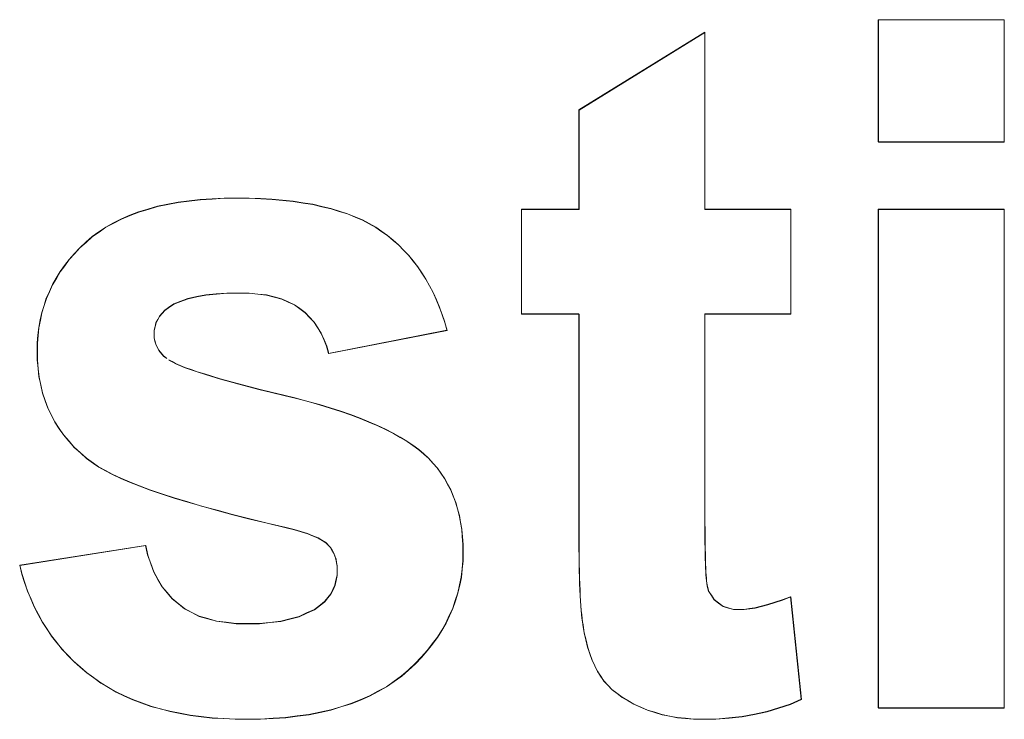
# Model space of a CAD drawing. Extents: x 229 to 926, y 37 to 878.
# Tile 88 of 163: x 335.36 to 338.94, y 819.49 to 822.03. Entities that reach past the tile are written whole.
import ezdxf
from ezdxf.lldxf.tags import DXFTag

# ---------------------------------------------------------------- set-up
doc = ezdxf.new("R2010")
doc.units = 0
doc.layers.get('0').update_dxf_attribs({"linetype": 'fein_strichliert', "lineweight": 13})
doc.layers.add('Beschriftung', color=7, linetype='Continuous', lineweight=25)
doc.layers.add('Beschriftung-A03CPAFWA9', color=7, linetype='Continuous', lineweight=25)
tags = doc.linetypes.add('fein_strichliert', pattern=[4, 1, -2, 1]).pattern_tags.tags
tags[8:9] = [DXFTag(74, 4), DXFTag(75, 0), DXFTag(340, '0'), DXFTag(46, 0.0), DXFTag(50, 0.0), DXFTag(44, 0.0), DXFTag(45, 0.0)]
tags[6:7] = [DXFTag(74, 4), DXFTag(75, 0), DXFTag(340, '0'), DXFTag(46, 0.0), DXFTag(50, 0.0), DXFTag(44, 0.0), DXFTag(45, 0.0)]
tags[4:5] = [DXFTag(74, 4), DXFTag(75, 0), DXFTag(340, '0'), DXFTag(46, 0.0), DXFTag(50, 0.0), DXFTag(44, 0.0), DXFTag(45, 0.0)]

# ---------------------------------------------------------------- blocks, each defined once
blk = doc.blocks.new('Referenz-A03CPAFUA9', base_point=(255.7277, 66.0323))
at = {"layer": 'Beschriftung', "color": 0, "lineweight": -2}
for p, q in [((338.4775, 821.5833), (338.4775, 822.0272)), ((338.4775, 822.0272), (338.9348, 822.0272)), ((338.9348, 822.0272), (338.9348, 821.5833)), ((337.3905, 821.6995), (337.8478, 821.9816)), ((337.8478, 821.9816), (337.8478, 821.3394)), ((337.3905, 821.3394), (337.3905, 821.6995)), ((338.9348, 821.5833), (338.4775, 821.5833)), ((335.8599, 821.3494), (335.8972, 821.3568)), ((335.8972, 821.3568), (335.9346, 821.3644)), ((335.9346, 821.3644), (335.9749, 821.3693)), ((335.9749, 821.3693), (336.0153, 821.3744)), ((336.0153, 821.3744), (336.0587, 821.3769)), ((336.0587, 821.3769), (336.1021, 821.3794)), ((336.1021, 821.3794), (336.1486, 821.3794)), ((336.1486, 821.3794), (336.1928, 821.3794)), ((336.1928, 821.3794), (336.2342, 821.3775)), ((336.2342, 821.3775), (336.2756, 821.3756)), ((336.2756, 821.3756), (336.3142, 821.3718)), ((336.3142, 821.3718), (336.3527, 821.368)), ((336.3527, 821.368), (336.3884, 821.3623)), ((336.3884, 821.3623), (336.4241, 821.3566)), ((336.4241, 821.3566), (336.4569, 821.3491)), ((335.7602, 821.3168), (335.7913, 821.3293)), ((335.7913, 821.3293), (335.8256, 821.3394)), ((335.8256, 821.3394), (335.8599, 821.3494)), ((336.4569, 821.3491), (336.4898, 821.3414)), ((336.4898, 821.3414), (336.5199, 821.332)), ((336.5199, 821.332), (336.5499, 821.3226)), ((336.5499, 821.3226), (336.5771, 821.3112)), ((337.1817, 820.9583), (337.1817, 821.3394)), ((337.1817, 821.3394), (337.3905, 821.3394)), ((337.8478, 821.3394), (338.1599, 821.3394)), ((338.1599, 821.3394), (338.1599, 820.9583)), ((338.4775, 819.5273), (338.4775, 821.3394)), ((338.4775, 821.3394), (338.9348, 821.3394)), ((338.9348, 821.3394), (338.9348, 819.5273)), ((335.6725, 821.2742), (335.7007, 821.2893)), ((335.7007, 821.2893), (335.7289, 821.3043)), ((335.7289, 821.3043), (335.7602, 821.3168)), ((336.5771, 821.3112), (336.6042, 821.2998)), ((336.6042, 821.2998), (336.6286, 821.2865)), ((336.6286, 821.2865), (336.6529, 821.2733)), ((335.6223, 821.2393), (335.6474, 821.2567)), ((335.6474, 821.2567), (335.6725, 821.2742)), ((336.6529, 821.2733), (336.6744, 821.2581)), ((336.6744, 821.2581), (336.6959, 821.2429)), ((335.578, 821.1992), (335.6001, 821.2192)), ((335.6001, 821.2192), (335.6223, 821.2393)), ((336.6959, 821.2429), (336.7157, 821.2259)), ((336.7157, 821.2259), (336.7356, 821.2089)), ((335.5393, 821.1568), (335.5587, 821.1779)), ((335.5587, 821.1779), (335.578, 821.1992)), ((336.7356, 821.2089), (336.7537, 821.1901)), ((336.7537, 821.1901), (336.7718, 821.1714)), ((335.5227, 821.1344), (335.5393, 821.1568)), ((336.7718, 821.1714), (336.7884, 821.1508)), ((336.7884, 821.1508), (336.8048, 821.1302)), ((335.4923, 821.0885), (335.5062, 821.1121)), ((335.5062, 821.1121), (335.5227, 821.1344)), ((336.8048, 821.1302), (336.8196, 821.1077)), ((336.8196, 821.1077), (336.8344, 821.0852)), ((335.4785, 821.0649), (335.4923, 821.0885)), ((336.8344, 821.0852), (336.8476, 821.061)), ((335.4563, 821.0155), (335.4674, 821.0403)), ((335.4674, 821.0403), (335.4785, 821.0649)), ((336.0737, 821.0312), (336.0352, 821.028)), ((336.1123, 821.0345), (336.0737, 821.0312)), ((336.1573, 821.0345), (336.1123, 821.0345)), ((336.1929, 821.0345), (336.1573, 821.0345)), ((336.2245, 821.0309), (336.1929, 821.0345)), ((336.8476, 821.061), (336.8608, 821.0368)), ((336.8608, 821.0368), (336.8722, 821.0107)), ((335.4481, 820.9896), (335.4563, 821.0155)), ((335.9449, 821.0048), (335.9192, 820.9949)), ((335.9708, 821.0147), (335.9449, 821.0048)), ((336.003, 821.0213), (335.9708, 821.0147)), ((336.0352, 821.028), (336.003, 821.0213)), ((336.2559, 821.0274), (336.2245, 821.0309)), ((336.2834, 821.0204), (336.2559, 821.0274)), ((336.3109, 821.0133), (336.2834, 821.0204)), ((336.3341, 821.0027), (336.3109, 821.0133)), ((336.3575, 820.9921), (336.3341, 821.0027)), ((336.8722, 821.0107), (336.8836, 820.9847)), ((335.4343, 820.9367), (335.4398, 820.9638)), ((335.4398, 820.9638), (335.4481, 820.9896)), ((335.877, 820.9616), (335.8673, 820.9509)), ((335.8867, 820.9724), (335.877, 820.9616)), ((335.8997, 820.9818), (335.8867, 820.9724)), ((335.9192, 820.9949), (335.8997, 820.9818)), ((336.3767, 820.978), (336.3575, 820.9921)), ((336.396, 820.9639), (336.3767, 820.978)), ((336.4121, 820.9467), (336.396, 820.9639)), ((336.8836, 820.9847), (336.8934, 820.9568)), ((335.4287, 820.9096), (335.4343, 820.9367)), ((335.8543, 820.9266), (335.8512, 820.9131)), ((335.8608, 820.9388), (335.8543, 820.9266)), ((335.8673, 820.9509), (335.8608, 820.9388)), ((336.4283, 820.9294), (336.4121, 820.9467)), ((336.4413, 820.9091), (336.4283, 820.9294)), ((336.8934, 820.9568), (336.9032, 820.9289)), ((336.9032, 820.9289), (336.9114, 820.8992)), ((337.3905, 820.9583), (337.1817, 820.9583)), ((337.3905, 820.1681), (337.3905, 820.9583)), ((338.1599, 820.9583), (337.8478, 820.9583)), ((337.8478, 820.9583), (337.8478, 820.2283)), ((335.426, 820.8814), (335.4287, 820.9096)), ((335.8512, 820.9131), (335.8479, 820.8996)), ((335.8479, 820.8996), (335.8479, 820.8846)), ((336.4544, 820.8887), (336.4413, 820.9091)), ((336.4643, 820.8653), (336.4544, 820.8887)), ((336.9114, 820.8992), (336.4812, 820.8154)), ((335.4232, 820.8532), (335.426, 820.8814)), ((335.4232, 820.8239), (335.4232, 820.8532)), ((335.8479, 820.8846), (335.8479, 820.8719)), ((335.8479, 820.8719), (335.8507, 820.86)), ((335.8507, 820.86), (335.8535, 820.8483)), ((336.4744, 820.8419), (336.4643, 820.8653)), ((335.4232, 820.7913), (335.4232, 820.8239)), ((335.8535, 820.8483), (335.8592, 820.8374)), ((335.8592, 820.8374), (335.8649, 820.8266)), ((335.8649, 820.8266), (335.8819, 820.8068)), ((336.4812, 820.8154), (336.4744, 820.8419)), ((335.4264, 820.7604), (335.4232, 820.7913)), ((335.8819, 820.8068), (335.8932, 820.7978)), ((335.901, 820.7919), (335.9134, 820.7853)), ((335.9134, 820.7853), (335.9257, 820.7787)), ((335.4296, 820.7296), (335.4264, 820.7604)), ((335.9257, 820.7787), (335.9429, 820.7715)), ((335.9429, 820.7715), (335.96, 820.7643)), ((335.96, 820.7643), (335.982, 820.7565)), ((335.982, 820.7565), (336.0038, 820.7488)), ((336.0038, 820.7488), (336.0304, 820.7404)), ((335.436, 820.7006), (335.4296, 820.7296)), ((336.0304, 820.7404), (336.057, 820.7319)), ((336.057, 820.7319), (336.0883, 820.723)), ((336.0883, 820.723), (336.1197, 820.7139)), ((336.1197, 820.7139), (336.1556, 820.7043)), ((335.4424, 820.6715), (335.436, 820.7006)), ((336.1556, 820.7043), (336.1917, 820.6946)), ((336.1917, 820.6946), (336.2325, 820.6844)), ((336.2325, 820.6844), (336.2732, 820.6742)), ((336.2732, 820.6742), (336.3187, 820.6633)), ((335.452, 820.6443), (335.4424, 820.6715)), ((335.4616, 820.6171), (335.452, 820.6443)), ((336.3187, 820.6633), (336.3642, 820.6524)), ((336.3642, 820.6524), (336.4062, 820.6409)), ((336.4062, 820.6409), (336.4483, 820.6295)), ((335.4744, 820.5916), (335.4616, 820.6171)), ((336.4483, 820.6295), (336.4869, 820.6174)), ((336.4869, 820.6174), (336.5254, 820.6053)), ((336.5254, 820.6053), (336.5607, 820.5927)), ((335.4871, 820.5662), (335.4744, 820.5916)), ((336.5607, 820.5927), (336.5959, 820.58)), ((336.5959, 820.58), (336.6276, 820.5666)), ((336.6276, 820.5666), (336.6594, 820.5533)), ((335.5031, 820.5425), (335.4871, 820.5662)), ((335.5191, 820.5188), (335.5031, 820.5425)), ((336.6594, 820.5533), (336.6877, 820.5394)), ((336.6877, 820.5394), (336.716, 820.5255)), ((335.5382, 820.4969), (335.5191, 820.5188)), ((335.5574, 820.475), (335.5382, 820.4969)), ((336.716, 820.5255), (336.7409, 820.5109)), ((336.7409, 820.5109), (336.7658, 820.4963)), ((336.7658, 820.4963), (336.7873, 820.4813)), ((335.5798, 820.455), (335.5574, 820.475)), ((336.7873, 820.4813), (336.8087, 820.4661)), ((336.8087, 820.4661), (336.8268, 820.4503)), ((335.6021, 820.4348), (335.5798, 820.455)), ((335.6276, 820.4165), (335.6021, 820.4348)), ((336.8268, 820.4503), (336.8446, 820.4343)), ((336.8446, 820.4343), (336.8602, 820.4167)), ((335.6461, 820.4033), (335.6276, 820.4165)), ((335.6709, 820.3898), (335.6461, 820.4033)), ((335.6957, 820.3762), (335.6709, 820.3898)), ((336.8602, 820.4167), (336.8758, 820.3992)), ((336.8758, 820.3992), (336.8891, 820.3801)), ((335.7268, 820.3623), (335.6957, 820.3762)), ((335.7579, 820.3484), (335.7268, 820.3623)), ((336.8891, 820.3801), (336.9026, 820.361)), ((336.9026, 820.361), (336.9137, 820.3403)), ((335.7953, 820.3342), (335.7579, 820.3484)), ((335.8327, 820.3199), (335.7953, 820.3342)), ((335.8764, 820.3053), (335.8327, 820.3199)), ((336.9137, 820.3403), (336.9248, 820.3196)), ((336.9248, 820.3196), (336.9338, 820.2973)), ((335.9201, 820.2908), (335.8764, 820.3053)), ((335.9701, 820.2758), (335.9201, 820.2908)), ((336.9338, 820.2973), (336.9426, 820.275)), ((336.0202, 820.2609), (335.9701, 820.2758)), ((336.0764, 820.2456), (336.0202, 820.2609)), ((336.1328, 820.2303), (336.0764, 820.2456)), ((336.9426, 820.275), (336.9494, 820.2512)), ((336.9494, 820.2512), (336.956, 820.2274)), ((336.1955, 820.2147), (336.1328, 820.2303)), ((336.2581, 820.1991), (336.1955, 820.2147)), ((336.956, 820.2274), (336.9605, 820.202)), ((337.8478, 820.2283), (337.8478, 820.2006)), ((336.3271, 820.1831), (336.2581, 820.1991)), ((336.3567, 820.1759), (336.3271, 820.1831)), ((336.381, 820.1683), (336.3567, 820.1759)), ((336.9605, 820.202), (336.9649, 820.1766)), ((336.9649, 820.1766), (336.9671, 820.1496)), ((337.8478, 820.2006), (337.8479, 820.1757)), ((337.8479, 820.1757), (337.8481, 820.1509)), ((336.4054, 820.1608), (336.381, 820.1683)), ((336.4245, 820.1529), (336.4054, 820.1608)), ((336.4436, 820.145), (336.4245, 820.1529)), ((336.4573, 820.1368), (336.4436, 820.145)), ((336.9671, 820.1496), (336.9693, 820.1226)), ((337.3905, 820.1363), (337.3905, 820.1681)), ((337.8481, 820.1509), (337.8483, 820.129)), ((335.3597, 820.0455), (335.817, 820.118)), ((335.817, 820.118), (335.8243, 820.0831)), ((336.4711, 820.1287), (336.4573, 820.1368)), ((336.4877, 820.1111), (336.4711, 820.1287)), ((336.4938, 820.101), (336.4877, 820.1111)), ((336.9693, 820.1226), (336.9693, 820.094)), ((337.3906, 820.1072), (337.3905, 820.1363)), ((337.3909, 820.0781), (337.3906, 820.1072)), ((337.8483, 820.129), (337.8486, 820.1071)), ((337.8486, 820.1071), (337.849, 820.0881)), ((335.8243, 820.0831), (335.8354, 820.0524)), ((336.4998, 820.0909), (336.4938, 820.101)), ((336.5039, 820.0796), (336.4998, 820.0909)), ((336.508, 820.0684), (336.5039, 820.0796)), ((336.5101, 820.0559), (336.508, 820.0684)), ((336.9693, 820.094), (336.9693, 820.0629)), ((337.3913, 820.0516), (337.3909, 820.0781)), ((337.849, 820.0881), (337.8495, 820.069)), ((337.8495, 820.069), (337.85, 820.0528)), ((335.3676, 820.0134), (335.3597, 820.0455)), ((335.8354, 820.0524), (335.8464, 820.0218)), ((336.5121, 820.0435), (336.5101, 820.0559)), ((336.5121, 820.0299), (336.5121, 820.0435)), ((336.9663, 820.0329), (336.9632, 820.0029)), ((336.9693, 820.0629), (336.9663, 820.0329)), ((337.3918, 820.0253), (337.3913, 820.0516)), ((337.85, 820.0528), (337.8505, 820.0367)), ((337.8505, 820.0367), (337.8512, 820.0234)), ((335.3777, 819.9828), (335.3676, 820.0134)), ((335.8464, 820.0218), (335.8613, 819.9954)), ((335.8613, 819.9954), (335.8761, 819.9689)), ((336.5083, 819.9919), (336.5121, 820.0098)), ((336.5121, 820.0098), (336.5121, 820.0299)), ((336.9632, 820.0029), (336.957, 819.974)), ((337.3925, 820.0015), (337.3918, 820.0253)), ((337.3932, 819.9777), (337.3925, 820.0015)), ((337.8512, 820.0234), (337.852, 820.0102)), ((337.852, 820.0102), (337.8528, 819.9998)), ((337.8528, 819.9998), (337.8536, 819.9895)), ((335.3878, 819.9523), (335.3777, 819.9828)), ((335.8761, 819.9689), (335.8947, 819.9466)), ((336.497, 819.9579), (336.5045, 819.9738)), ((336.5045, 819.9738), (336.5083, 819.9919)), ((336.957, 819.974), (336.9508, 819.9451)), ((337.3941, 819.9565), (337.3932, 819.9777)), ((337.8536, 819.9895), (337.8567, 819.9699)), ((337.8567, 819.9699), (337.8612, 819.9515)), ((335.4002, 819.9234), (335.3878, 819.9523)), ((335.4126, 819.8945), (335.4002, 819.9234)), ((335.8947, 819.9466), (335.9132, 819.9244)), ((335.9132, 819.9244), (335.9356, 819.9063)), ((336.467, 819.9141), (336.4783, 819.928)), ((336.4783, 819.928), (336.4896, 819.9419)), ((336.4896, 819.9419), (336.497, 819.9579)), ((336.9508, 819.9451), (336.9416, 819.9172)), ((337.395, 819.9354), (337.3941, 819.9565)), ((337.3962, 819.917), (337.395, 819.9354)), ((337.8612, 819.9515), (337.8714, 819.9365)), ((337.8714, 819.9365), (337.8815, 819.9213)), ((338.1288, 819.92), (338.159, 819.9316)), ((338.159, 819.9316), (338.198, 819.5591)), ((335.4271, 819.8674), (335.4126, 819.8945)), ((335.9356, 819.9063), (335.9579, 819.8882)), ((335.9579, 819.8882), (335.9847, 819.8747)), ((336.4297, 819.8851), (336.452, 819.9022)), ((336.452, 819.9022), (336.467, 819.9141)), ((336.9322, 819.8894), (336.9199, 819.8627)), ((336.9416, 819.9172), (336.9322, 819.8894)), ((337.3973, 819.8985), (337.3962, 819.917)), ((337.3986, 819.8827), (337.3973, 819.8985)), ((337.8815, 819.9213), (337.8974, 819.9094)), ((337.8974, 819.9094), (337.9133, 819.8975)), ((337.9133, 819.8975), (337.9327, 819.8914)), ((337.9327, 819.8914), (337.9521, 819.8855)), ((337.9907, 819.8855), (338.0101, 819.8884)), ((338.0101, 819.8884), (338.0297, 819.8912)), ((338.0297, 819.8912), (338.0527, 819.897)), ((338.0527, 819.897), (338.0757, 819.9028)), ((338.0757, 819.9028), (338.1022, 819.9114)), ((338.1022, 819.9114), (338.1288, 819.92)), ((335.4417, 819.8401), (335.4271, 819.8674)), ((335.9847, 819.8747), (336.0114, 819.8611)), ((336.0114, 819.8611), (336.0427, 819.852)), ((336.0427, 819.852), (336.074, 819.8431)), ((336.3407, 819.8511), (336.374, 819.8596)), ((336.374, 819.8596), (336.4018, 819.8723)), ((336.4018, 819.8723), (336.4297, 819.8851)), ((336.9199, 819.8627), (336.9076, 819.8359)), ((337.4001, 819.8669), (337.3986, 819.8827)), ((337.4017, 819.8538), (337.4001, 819.8669)), ((337.4032, 819.8407), (337.4017, 819.8538)), ((337.9521, 819.8855), (337.9748, 819.8855)), ((337.9748, 819.8855), (337.9907, 819.8855)), ((335.4585, 819.8147), (335.4417, 819.8401)), ((336.074, 819.8431), (336.1098, 819.8386)), ((336.1098, 819.8386), (336.1455, 819.834)), ((336.1455, 819.834), (336.1856, 819.834)), ((336.1856, 819.834), (336.2299, 819.834)), ((336.2299, 819.834), (336.2686, 819.8383)), ((336.2686, 819.8383), (336.3075, 819.8426)), ((336.3075, 819.8426), (336.3407, 819.8511)), ((336.9076, 819.8359), (336.8921, 819.8103)), ((337.405, 819.8302), (337.4032, 819.8407)), ((337.4095, 819.8008), (337.405, 819.8302)), ((335.4752, 819.7891), (335.4585, 819.8147)), ((335.4943, 819.7653), (335.4752, 819.7891)), ((336.8766, 819.7847), (336.8581, 819.7601)), ((336.8921, 819.8103), (336.8766, 819.7847)), ((337.4157, 819.7745), (337.4095, 819.8008)), ((335.5133, 819.7415), (335.4943, 819.7653)), ((336.8581, 819.7601), (336.8395, 819.7355)), ((337.422, 819.748), (337.4157, 819.7745)), ((337.4301, 819.7247), (337.422, 819.748)), ((335.5345, 819.7194), (335.5133, 819.7415)), ((335.5557, 819.6972), (335.5345, 819.7194)), ((336.8178, 819.7121), (336.7962, 819.6885)), ((336.8395, 819.7355), (336.8178, 819.7121)), ((337.4381, 819.7013), (337.4301, 819.7247)), ((335.5792, 819.6767), (335.5557, 819.6972)), ((335.6026, 819.6563), (335.5792, 819.6767)), ((336.7962, 819.6885), (336.7714, 819.6663)), ((337.4479, 819.681), (337.4381, 819.7013)), ((337.4577, 819.6606), (337.4479, 819.681)), ((335.6283, 819.6375), (335.6026, 819.6563)), ((335.6539, 819.6188), (335.6283, 819.6375)), ((336.7467, 819.6439), (336.719, 819.6243)), ((336.7714, 819.6663), (336.7467, 819.6439)), ((337.4692, 819.6434), (337.4577, 819.6606)), ((337.4808, 819.6261), (337.4692, 819.6434)), ((335.6818, 819.6023), (335.6539, 819.6188)), ((335.7098, 819.5859), (335.6818, 819.6023)), ((336.6913, 819.6047), (336.6606, 819.5879)), ((336.719, 819.6243), (336.6913, 819.6047)), ((337.4957, 819.6104), (337.4808, 819.6261)), ((337.5105, 819.5948), (337.4957, 819.6104)), ((335.74, 819.5718), (335.7098, 819.5859)), ((335.7703, 819.5576), (335.74, 819.5718)), ((336.6299, 819.5712), (336.5962, 819.5572)), ((336.6606, 819.5879), (336.6299, 819.5712)), ((337.5287, 819.5806), (337.5105, 819.5948)), ((337.547, 819.5666), (337.5287, 819.5806)), ((337.5683, 819.5541), (337.547, 819.5666)), ((335.8028, 819.5459), (335.7703, 819.5576)), ((335.8354, 819.5342), (335.8028, 819.5459)), ((335.8702, 819.5248), (335.8354, 819.5342)), ((336.526, 819.532), (336.4894, 819.5208)), ((336.5626, 819.5431), (336.526, 819.532)), ((336.5962, 819.5572), (336.5626, 819.5431)), ((337.5898, 819.5416), (337.5683, 819.5541)), ((337.6146, 819.5307), (337.5898, 819.5416)), ((337.6394, 819.5199), (337.6146, 819.5307)), ((338.1582, 819.5411), (338.1158, 819.5276)), ((338.198, 819.5591), (338.1582, 819.5411)), ((335.9051, 819.5154), (335.8702, 819.5248)), ((335.9422, 819.5084), (335.9051, 819.5154)), ((335.9793, 819.5013), (335.9422, 819.5084)), ((336.0188, 819.4966), (335.9793, 819.5013)), ((336.0582, 819.4919), (336.0188, 819.4966)), ((336.3677, 819.4984), (336.3252, 819.4928)), ((336.4102, 819.504), (336.3677, 819.4984)), ((336.4498, 819.5124), (336.4102, 819.504)), ((336.4894, 819.5208), (336.4498, 819.5124)), ((337.6657, 819.5117), (337.6394, 819.5199)), ((337.692, 819.5035), (337.6657, 819.5117)), ((337.7199, 819.4981), (337.692, 819.5035)), ((337.7477, 819.4927), (337.7199, 819.4981)), ((337.9831, 819.4961), (337.9353, 819.4918)), ((338.0282, 819.5051), (337.9831, 819.4961)), ((338.0733, 819.5142), (338.0282, 819.5051)), ((338.1158, 819.5276), (338.0733, 819.5142)), ((338.9348, 819.5273), (338.4775, 819.5273)), ((336.0999, 819.4896), (336.0582, 819.4919)), ((336.1417, 819.4872), (336.0999, 819.4896)), ((336.1856, 819.4872), (336.1417, 819.4872)), ((336.2341, 819.4872), (336.1856, 819.4872)), ((336.2796, 819.49), (336.2341, 819.4872)), ((336.3252, 819.4928), (336.2796, 819.49)), ((337.7771, 819.49), (337.7477, 819.4927)), ((337.8064, 819.4872), (337.7771, 819.49)), ((337.8373, 819.4872), (337.8064, 819.4872)), ((337.8877, 819.4872), (337.8373, 819.4872)), ((337.9353, 819.4918), (337.8877, 819.4872))]:
    blk.add_line(p, q, dxfattribs=at)
blk = doc.blocks.new('Referenz-A03CPAG8A9', base_point=(281.5986, 66.0323))
at = {"layer": 'Beschriftung-A03CPAFWA9', "color": 0, "lineweight": -2}
for p, q in [((338.478, 821.5823), (338.478, 822.0262)), ((338.478, 822.0262), (338.9353, 822.0262)), ((338.9353, 822.0262), (338.9353, 821.5823)), ((337.391, 821.6984), (337.8483, 821.9805)), ((337.8483, 821.9805), (337.8483, 821.3384)), ((337.391, 821.3384), (337.391, 821.6984)), ((338.9353, 821.5823), (338.478, 821.5823)), ((335.8605, 821.3483), (335.8978, 821.3558)), ((335.8978, 821.3558), (335.9351, 821.3634)), ((335.9351, 821.3634), (335.9755, 821.3683)), ((335.9755, 821.3683), (336.0159, 821.3734)), ((336.0159, 821.3734), (336.0592, 821.3759)), ((336.0592, 821.3759), (336.1027, 821.3784)), ((336.1027, 821.3784), (336.1491, 821.3784)), ((336.1491, 821.3784), (336.1934, 821.3784)), ((336.1934, 821.3784), (336.2348, 821.3765)), ((336.2348, 821.3765), (336.2761, 821.3745)), ((336.2761, 821.3745), (336.3147, 821.3708)), ((336.3147, 821.3708), (336.3532, 821.367)), ((336.3532, 821.367), (336.3889, 821.3613)), ((336.3889, 821.3613), (336.4246, 821.3556)), ((336.4246, 821.3556), (336.4575, 821.3481)), ((335.7608, 821.3158), (335.7919, 821.3283)), ((335.7919, 821.3283), (335.8262, 821.3383)), ((335.8262, 821.3383), (335.8605, 821.3483)), ((336.4575, 821.3481), (336.4904, 821.3404)), ((336.4904, 821.3404), (336.5204, 821.331)), ((336.5204, 821.331), (336.5504, 821.3215)), ((336.5504, 821.3215), (336.5776, 821.3101)), ((337.1823, 820.9573), (337.1823, 821.3384)), ((337.1823, 821.3384), (337.391, 821.3384)), ((337.8483, 821.3384), (338.1604, 821.3384)), ((338.1604, 821.3384), (338.1604, 820.9573)), ((338.478, 819.5263), (338.478, 821.3384)), ((338.478, 821.3384), (338.9353, 821.3384)), ((338.9353, 821.3384), (338.9353, 819.5263)), ((335.673, 821.2732), (335.7012, 821.2883)), ((335.7012, 821.2883), (335.7294, 821.3033)), ((335.7294, 821.3033), (335.7608, 821.3158)), ((336.5776, 821.3101), (336.6047, 821.2988)), ((336.6047, 821.2988), (336.6291, 821.2855)), ((336.6291, 821.2855), (336.6535, 821.2722)), ((335.6228, 821.2382), (335.6479, 821.2557)), ((335.6479, 821.2557), (335.673, 821.2732)), ((336.6535, 821.2722), (336.6749, 821.257)), ((336.6749, 821.257), (336.6964, 821.2418)), ((335.5786, 821.1981), (335.6007, 821.2182)), ((335.6007, 821.2182), (335.6228, 821.2382)), ((336.6964, 821.2418), (336.7162, 821.2249)), ((336.7162, 821.2249), (336.7361, 821.2079)), ((335.5398, 821.1558), (335.5592, 821.1769)), ((335.5592, 821.1769), (335.5786, 821.1981)), ((336.7361, 821.2079), (336.7542, 821.1891)), ((336.7542, 821.1891), (336.7723, 821.1704)), ((335.5232, 821.1334), (335.5398, 821.1558)), ((336.7723, 821.1704), (336.7889, 821.1497)), ((336.7889, 821.1497), (336.8054, 821.1292)), ((335.4929, 821.0875), (335.5067, 821.111)), ((335.5067, 821.111), (335.5232, 821.1334)), ((336.8054, 821.1292), (336.8201, 821.1066)), ((336.8201, 821.1066), (336.835, 821.0842)), ((335.479, 821.0639), (335.4929, 821.0875)), ((336.835, 821.0842), (336.8481, 821.06)), ((335.4569, 821.0145), (335.468, 821.0393)), ((335.468, 821.0393), (335.479, 821.0639)), ((336.1129, 821.0335), (336.0742, 821.0302)), ((336.1578, 821.0335), (336.1129, 821.0335)), ((336.1934, 821.0335), (336.1578, 821.0335)), ((336.225, 821.0299), (336.1934, 821.0335)), ((336.8481, 821.06), (336.8613, 821.0358)), ((336.8613, 821.0358), (336.8728, 821.0097)), ((335.4486, 820.9886), (335.4569, 821.0145)), ((335.9454, 821.0038), (335.9197, 820.9938)), ((335.9713, 821.0137), (335.9454, 821.0038)), ((336.0035, 821.0203), (335.9713, 821.0137)), ((336.0357, 821.0269), (336.0035, 821.0203)), ((336.0742, 821.0302), (336.0357, 821.0269)), ((336.2565, 821.0264), (336.225, 821.0299)), ((336.2839, 821.0194), (336.2565, 821.0264)), ((336.3114, 821.0123), (336.2839, 821.0194)), ((336.3347, 821.0017), (336.3114, 821.0123)), ((336.358, 820.9911), (336.3347, 821.0017)), ((336.8728, 821.0097), (336.8842, 820.9837)), ((335.4348, 820.9357), (335.4404, 820.9628)), ((335.4404, 820.9628), (335.4486, 820.9886)), ((335.8775, 820.9606), (335.8678, 820.9498)), ((335.8873, 820.9713), (335.8775, 820.9606)), ((335.9003, 820.9807), (335.8873, 820.9713)), ((335.9197, 820.9938), (335.9003, 820.9807)), ((336.3773, 820.977), (336.358, 820.9911)), ((336.3965, 820.9628), (336.3773, 820.977)), ((336.4127, 820.9456), (336.3965, 820.9628)), ((336.8842, 820.9837), (336.8939, 820.9558)), ((335.4293, 820.9086), (335.4348, 820.9357)), ((335.8549, 820.9256), (335.8517, 820.9121)), ((335.8613, 820.9378), (335.8549, 820.9256)), ((335.8678, 820.9498), (335.8613, 820.9378)), ((336.4288, 820.9284), (336.4127, 820.9456)), ((336.4418, 820.9081), (336.4288, 820.9284)), ((336.8939, 820.9558), (336.9037, 820.9279)), ((336.9037, 820.9279), (336.9119, 820.8982)), ((337.391, 820.9573), (337.1823, 820.9573)), ((337.391, 820.1671), (337.391, 820.9573)), ((338.1604, 820.9573), (337.8483, 820.9573)), ((337.8483, 820.9573), (337.8483, 820.2273)), ((335.4265, 820.8804), (335.4293, 820.9086)), ((335.8517, 820.9121), (335.8484, 820.8986)), ((335.8484, 820.8986), (335.8484, 820.8836)), ((336.4549, 820.8877), (336.4418, 820.9081)), ((336.9119, 820.8982), (336.4818, 820.8143)), ((335.4238, 820.8522), (335.4265, 820.8804)), ((335.8484, 820.8836), (335.8484, 820.8709)), ((335.8484, 820.8709), (335.8512, 820.859)), ((335.8512, 820.859), (335.8541, 820.8472)), ((336.4649, 820.8643), (336.4549, 820.8877)), ((336.4749, 820.8409), (336.4649, 820.8643)), ((335.4238, 820.8228), (335.4238, 820.8522)), ((335.4238, 820.7902), (335.4238, 820.8228)), ((335.8541, 820.8472), (335.8598, 820.8364)), ((335.8598, 820.8364), (335.8654, 820.8256)), ((335.8654, 820.8256), (335.8824, 820.8057)), ((336.4818, 820.8143), (336.4749, 820.8409)), ((335.427, 820.7594), (335.4238, 820.7902)), ((335.8824, 820.8057), (335.8938, 820.7968)), ((335.9015, 820.7908), (335.914, 820.7843)), ((335.914, 820.7843), (335.9263, 820.7777)), ((335.4301, 820.7286), (335.427, 820.7594)), ((335.9263, 820.7777), (335.9434, 820.7705)), ((335.9434, 820.7705), (335.9606, 820.7633)), ((335.9606, 820.7633), (335.9825, 820.7555)), ((335.9825, 820.7555), (336.0043, 820.7478)), ((336.0043, 820.7478), (336.0309, 820.7393)), ((335.4365, 820.6995), (335.4301, 820.7286)), ((336.0309, 820.7393), (336.0576, 820.7308)), ((336.0576, 820.7308), (336.0888, 820.7219)), ((336.0888, 820.7219), (336.1202, 820.7128)), ((336.1202, 820.7128), (336.1561, 820.7033)), ((335.4429, 820.6705), (335.4365, 820.6995)), ((336.1561, 820.7033), (336.1922, 820.6936)), ((336.1922, 820.6936), (336.233, 820.6834)), ((336.233, 820.6834), (336.2738, 820.6732)), ((335.4525, 820.6433), (335.4429, 820.6705)), ((335.4621, 820.616), (335.4525, 820.6433)), ((336.2738, 820.6732), (336.3192, 820.6622)), ((336.3192, 820.6622), (336.3647, 820.6514)), ((336.3647, 820.6514), (336.4067, 820.6399)), ((336.4067, 820.6399), (336.4488, 820.6285)), ((335.4749, 820.5905), (335.4621, 820.616)), ((336.4488, 820.6285), (336.4874, 820.6164)), ((336.4874, 820.6164), (336.526, 820.6043)), ((336.526, 820.6043), (336.5612, 820.5916)), ((335.4876, 820.5651), (335.4749, 820.5905)), ((336.5612, 820.5916), (336.5964, 820.5789)), ((336.5964, 820.5789), (336.6281, 820.5656)), ((335.5036, 820.5415), (335.4876, 820.5651)), ((335.5196, 820.5178), (335.5036, 820.5415)), ((336.6281, 820.5656), (336.6599, 820.5523)), ((336.6599, 820.5523), (336.6882, 820.5383)), ((336.6882, 820.5383), (336.7166, 820.5245)), ((335.5388, 820.4959), (335.5196, 820.5178)), ((335.5579, 820.474), (335.5388, 820.4959)), ((336.7166, 820.5245), (336.7415, 820.5099)), ((336.7415, 820.5099), (336.7663, 820.4953)), ((336.7663, 820.4953), (336.7878, 820.4802)), ((335.5803, 820.4539), (335.5579, 820.474)), ((336.7878, 820.4802), (336.8093, 820.465)), ((336.8093, 820.465), (336.8273, 820.4492)), ((335.6026, 820.4338), (335.5803, 820.4539)), ((335.6282, 820.4155), (335.6026, 820.4338)), ((336.8273, 820.4492), (336.8451, 820.4332)), ((336.8451, 820.4332), (336.8607, 820.4157)), ((335.6467, 820.4022), (335.6282, 820.4155)), ((335.6715, 820.3887), (335.6467, 820.4022)), ((335.6962, 820.3751), (335.6715, 820.3887)), ((336.8607, 820.4157), (336.8764, 820.3981)), ((336.8764, 820.3981), (336.8897, 820.379)), ((335.7273, 820.3613), (335.6962, 820.3751)), ((335.7584, 820.3474), (335.7273, 820.3613)), ((336.8897, 820.379), (336.9031, 820.36)), ((336.9031, 820.36), (336.9142, 820.3393)), ((335.7958, 820.3331), (335.7584, 820.3474)), ((335.8332, 820.3189), (335.7958, 820.3331)), ((335.8769, 820.3043), (335.8332, 820.3189)), ((336.9142, 820.3393), (336.9254, 820.3186)), ((336.9254, 820.3186), (336.9343, 820.2963)), ((335.9206, 820.2897), (335.8769, 820.3043)), ((335.9706, 820.2748), (335.9206, 820.2897)), ((336.9343, 820.2963), (336.9431, 820.274)), ((336.0207, 820.2599), (335.9706, 820.2748)), ((336.077, 820.2446), (336.0207, 820.2599)), ((336.1333, 820.2293), (336.077, 820.2446)), ((336.9431, 820.274), (336.9499, 820.2502)), ((336.9499, 820.2502), (336.9566, 820.2264)), ((336.196, 820.2137), (336.1333, 820.2293)), ((336.2586, 820.1981), (336.196, 820.2137)), ((336.9566, 820.2264), (336.961, 820.201)), ((337.8483, 820.2273), (337.8483, 820.1996)), ((336.3276, 820.1821), (336.2586, 820.1981)), ((336.3573, 820.1749), (336.3276, 820.1821)), ((336.3815, 820.1673), (336.3573, 820.1749)), ((336.961, 820.201), (336.9655, 820.1756)), ((336.9655, 820.1756), (336.9677, 820.1486)), ((337.8483, 820.1996), (337.8484, 820.1747)), ((337.8484, 820.1747), (337.8486, 820.1499)), ((336.4059, 820.1598), (336.3815, 820.1673)), ((336.425, 820.1519), (336.4059, 820.1598)), ((336.4441, 820.144), (336.425, 820.1519)), ((336.4578, 820.1358), (336.4441, 820.144)), ((336.9677, 820.1486), (336.9699, 820.1216)), ((337.391, 820.1353), (337.391, 820.1671)), ((337.8486, 820.1499), (337.8488, 820.128)), ((335.3602, 820.0445), (335.8176, 820.117)), ((335.8176, 820.117), (335.8248, 820.082)), ((336.4716, 820.1276), (336.4578, 820.1358)), ((336.4882, 820.1101), (336.4716, 820.1276)), ((336.4943, 820.1), (336.4882, 820.1101)), ((336.9699, 820.1216), (336.9699, 820.093)), ((337.3911, 820.1062), (337.391, 820.1353)), ((337.3914, 820.0771), (337.3911, 820.1062)), ((337.8488, 820.128), (337.8491, 820.106)), ((337.8491, 820.106), (337.8496, 820.0871)), ((335.8248, 820.082), (335.836, 820.0514)), ((336.5004, 820.0899), (336.4943, 820.1)), ((336.5045, 820.0786), (336.5004, 820.0899)), ((336.5086, 820.0673), (336.5045, 820.0786)), ((336.5106, 820.0549), (336.5086, 820.0673)), ((336.9699, 820.093), (336.9699, 820.0619)), ((337.3919, 820.0506), (337.3914, 820.0771)), ((337.8496, 820.0871), (337.85, 820.0679)), ((337.85, 820.0679), (337.8505, 820.0518)), ((335.3682, 820.0123), (335.3602, 820.0445)), ((335.836, 820.0514), (335.8469, 820.0208)), ((336.5126, 820.0424), (336.5106, 820.0549)), ((336.5126, 820.0289), (336.5126, 820.0424)), ((336.9669, 820.0319), (336.9638, 820.0018)), ((336.9699, 820.0619), (336.9669, 820.0319)), ((337.3923, 820.0242), (337.3919, 820.0506)), ((337.8505, 820.0518), (337.851, 820.0357)), ((337.851, 820.0357), (337.8518, 820.0224)), ((335.3782, 819.9818), (335.3682, 820.0123)), ((335.8469, 820.0208), (335.8618, 819.9943)), ((335.8618, 819.9943), (335.8767, 819.9678)), ((336.5089, 819.9909), (336.5126, 820.0088)), ((336.5126, 820.0088), (336.5126, 820.0289)), ((336.9638, 820.0018), (336.9575, 819.973)), ((337.393, 820.0004), (337.3923, 820.0242)), ((337.3937, 819.9766), (337.393, 820.0004)), ((337.8518, 820.0224), (337.8525, 820.0092)), ((337.8525, 820.0092), (337.8533, 819.9987)), ((337.8533, 819.9987), (337.8541, 819.9885)), ((335.3884, 819.9512), (335.3782, 819.9818)), ((335.8767, 819.9678), (335.8952, 819.9456)), ((336.4976, 819.9569), (336.5051, 819.9728)), ((336.5051, 819.9728), (336.5089, 819.9909)), ((336.9575, 819.973), (336.9513, 819.944)), ((337.3946, 819.9555), (337.3937, 819.9766)), ((337.8541, 819.9885), (337.8572, 819.9689)), ((337.8572, 819.9689), (337.8617, 819.9505)), ((335.4008, 819.9224), (335.3884, 819.9512)), ((335.8952, 819.9456), (335.9138, 819.9234)), ((335.9138, 819.9234), (335.9362, 819.9053)), ((336.4675, 819.913), (336.4788, 819.927)), ((336.4788, 819.927), (336.4901, 819.9409)), ((336.4901, 819.9409), (336.4976, 819.9569)), ((336.9513, 819.944), (336.9421, 819.9162)), ((337.3955, 819.9343), (337.3946, 819.9555)), ((337.3967, 819.916), (337.3955, 819.9343)), ((337.8617, 819.9505), (337.8719, 819.9354)), ((337.8719, 819.9354), (337.882, 819.9203)), ((338.1293, 819.919), (338.1595, 819.9306)), ((338.1595, 819.9306), (338.1985, 819.5581)), ((335.4131, 819.8935), (335.4008, 819.9224)), ((335.4277, 819.8663), (335.4131, 819.8935)), ((335.9362, 819.9053), (335.9584, 819.8872)), ((335.9584, 819.8872), (335.9852, 819.8737)), ((336.4302, 819.8841), (336.4525, 819.9011)), ((336.4525, 819.9011), (336.4675, 819.913)), ((336.9327, 819.8884), (336.9204, 819.8616)), ((336.9421, 819.9162), (336.9327, 819.8884)), ((337.3978, 819.8975), (337.3967, 819.916)), ((337.3991, 819.8817), (337.3978, 819.8975)), ((337.882, 819.9203), (337.898, 819.9083)), ((337.898, 819.9083), (337.9138, 819.8964)), ((337.9138, 819.8964), (337.9332, 819.8904)), ((337.9332, 819.8904), (337.9526, 819.8845)), ((337.9912, 819.8845), (338.0106, 819.8874)), ((338.0106, 819.8874), (338.0302, 819.8902)), ((338.0302, 819.8902), (338.0532, 819.896)), ((338.0532, 819.896), (338.0762, 819.9017)), ((338.0762, 819.9017), (338.1027, 819.9104)), ((338.1027, 819.9104), (338.1293, 819.919)), ((335.4422, 819.8391), (335.4277, 819.8663)), ((335.9852, 819.8737), (336.012, 819.8601)), ((336.012, 819.8601), (336.0432, 819.851)), ((336.3413, 819.8501), (336.3745, 819.8586)), ((336.3745, 819.8586), (336.4024, 819.8713)), ((336.4024, 819.8713), (336.4302, 819.8841)), ((336.9204, 819.8616), (336.9081, 819.8349)), ((337.4006, 819.8659), (337.3991, 819.8817)), ((337.4022, 819.8528), (337.4006, 819.8659)), ((337.4038, 819.8397), (337.4022, 819.8528)), ((337.9526, 819.8845), (337.9753, 819.8845)), ((337.9753, 819.8845), (337.9912, 819.8845)), ((335.459, 819.8137), (335.4422, 819.8391)), ((336.0432, 819.851), (336.0745, 819.8421)), ((336.0745, 819.8421), (336.1103, 819.8375)), ((336.1103, 819.8375), (336.146, 819.833)), ((336.146, 819.833), (336.1862, 819.833)), ((336.1862, 819.833), (336.2305, 819.833)), ((336.2305, 819.833), (336.2692, 819.8373)), ((336.2692, 819.8373), (336.308, 819.8416)), ((336.308, 819.8416), (336.3413, 819.8501)), ((336.9081, 819.8349), (336.8926, 819.8093)), ((337.4055, 819.8292), (337.4038, 819.8397)), ((337.41, 819.7998), (337.4055, 819.8292)), ((335.4758, 819.7881), (335.459, 819.8137)), ((335.4948, 819.7643), (335.4758, 819.7881)), ((336.8771, 819.7836), (336.8586, 819.759)), ((336.8926, 819.8093), (336.8771, 819.7836)), ((337.4163, 819.7735), (337.41, 819.7998)), ((335.5138, 819.7405), (335.4948, 819.7643)), ((336.8586, 819.759), (336.84, 819.7345)), ((337.4225, 819.747), (337.4163, 819.7735)), ((337.4306, 819.7237), (337.4225, 819.747)), ((335.535, 819.7183), (335.5138, 819.7405)), ((335.5563, 819.6962), (335.535, 819.7183)), ((336.8184, 819.7111), (336.7967, 819.6875)), ((336.84, 819.7345), (336.8184, 819.7111)), ((337.4386, 819.7003), (337.4306, 819.7237)), ((335.5797, 819.6757), (335.5563, 819.6962)), ((335.6032, 819.6553), (335.5797, 819.6757)), ((336.7967, 819.6875), (336.7719, 819.6652)), ((337.4484, 819.68), (337.4386, 819.7003)), ((337.4582, 819.6596), (337.4484, 819.68)), ((335.6289, 819.6365), (335.6032, 819.6553)), ((336.7472, 819.6428), (336.7195, 819.6232)), ((336.7719, 819.6652), (336.7472, 819.6428)), ((337.4697, 819.6424), (337.4582, 819.6596)), ((337.4813, 819.6251), (337.4697, 819.6424)), ((335.6544, 819.6178), (335.6289, 819.6365)), ((335.6824, 819.6013), (335.6544, 819.6178)), ((335.7103, 819.5849), (335.6824, 819.6013)), ((336.6918, 819.6037), (336.6611, 819.5869)), ((336.7195, 819.6232), (336.6918, 819.6037)), ((337.4962, 819.6094), (337.4813, 819.6251)), ((337.5111, 819.5938), (337.4962, 819.6094)), ((335.7406, 819.5708), (335.7103, 819.5849)), ((335.7708, 819.5566), (335.7406, 819.5708)), ((336.6304, 819.5701), (336.5968, 819.5562)), ((336.6611, 819.5869), (336.6304, 819.5701)), ((337.5292, 819.5796), (337.5111, 819.5938)), ((337.5475, 819.5656), (337.5292, 819.5796)), ((337.5689, 819.5531), (337.5475, 819.5656)), ((335.8034, 819.5449), (335.7708, 819.5566)), ((335.836, 819.5332), (335.8034, 819.5449)), ((335.8707, 819.5238), (335.836, 819.5332)), ((336.5265, 819.531), (336.4899, 819.5198)), ((336.5631, 819.5421), (336.5265, 819.531)), ((336.5968, 819.5562), (336.5631, 819.5421)), ((337.5903, 819.5406), (337.5689, 819.5531)), ((337.6151, 819.5297), (337.5903, 819.5406)), ((337.6399, 819.5189), (337.6151, 819.5297)), ((338.1587, 819.5401), (338.1163, 819.5266)), ((338.1985, 819.5581), (338.1587, 819.5401)), ((335.9056, 819.5144), (335.8707, 819.5238)), ((335.9427, 819.5073), (335.9056, 819.5144)), ((335.9798, 819.5003), (335.9427, 819.5073)), ((336.0193, 819.4956), (335.9798, 819.5003)), ((336.0587, 819.4909), (336.0193, 819.4956)), ((336.3682, 819.4974), (336.3257, 819.4918)), ((336.4108, 819.5029), (336.3682, 819.4974)), ((336.4503, 819.5114), (336.4108, 819.5029)), ((336.4899, 819.5198), (336.4503, 819.5114)), ((337.6662, 819.5107), (337.6399, 819.5189)), ((337.6925, 819.5025), (337.6662, 819.5107)), ((337.7204, 819.4971), (337.6925, 819.5025)), ((337.7482, 819.4917), (337.7204, 819.4971)), ((337.9837, 819.4951), (337.9359, 819.4907)), ((338.0287, 819.5041), (337.9837, 819.4951)), ((338.0738, 819.5132), (338.0287, 819.5041)), ((338.1163, 819.5266), (338.0738, 819.5132)), ((338.9353, 819.5263), (338.478, 819.5263)), ((336.1005, 819.4886), (336.0587, 819.4909)), ((336.1422, 819.4862), (336.1005, 819.4886)), ((336.1862, 819.4862), (336.1422, 819.4862)), ((336.2346, 819.4862), (336.1862, 819.4862)), ((336.2801, 819.489), (336.2346, 819.4862)), ((336.3257, 819.4918), (336.2801, 819.489)), ((337.7776, 819.489), (337.7482, 819.4917)), ((337.8069, 819.4862), (337.7776, 819.489)), ((337.8378, 819.4862), (337.8069, 819.4862)), ((337.8882, 819.4862), (337.8378, 819.4862)), ((337.9359, 819.4907), (337.8882, 819.4862))]:
    blk.add_line(p, q, dxfattribs=at)

msp = doc.modelspace()

# ---------------------------------------------------------------- block references
at = {"color": 251, "lineweight": 13, "ltscale": 0.13, "true_color": 0x606060}
for name, p in [('Referenz-A03CPAFUA9', (255.7277, 66.0323)), ('Referenz-A03CPAG8A9', (281.5986, 66.0323))]:
    msp.add_blockref(name, p, dxfattribs=at)

doc.saveas('drawing.dxf')
